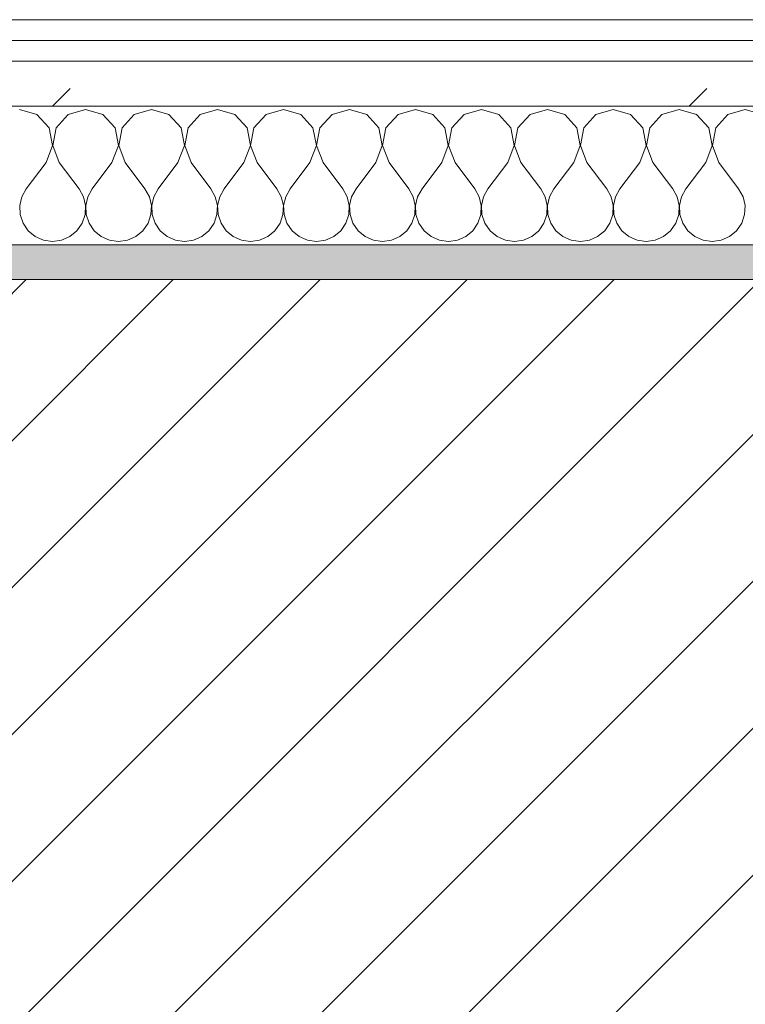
# Model space of a CAD drawing. Header units: millimetres. Extents: x -40968 to 77376, y -17881 to 4746.
# Tile 40 of 180: x -21019 to -20810, y -1413 to -1129. Entities that reach past the tile are written whole.
import ezdxf

# ---------------------------------------------------------------- set-up
doc = ezdxf.new("R2010")
doc.units = ezdxf.units.MM
doc.header["$MEASUREMENT"] = 0
doc.linetypes.add('Wipeout_Contour', pattern=[1000, 0, -1000])
doc.layers.add('12_FAÇ_Façana', color=7, linetype='Continuous')
doc.layers.add('Nuevo_08_E_Envans secs', color=7, linetype='Continuous')
for name, color, linetype, lineweight, true_color in [('12_FAÇ_Façana_Pluma_Nº__176', 7, 'Continuous', 15, 0x93a0c6), ('Nuevo_08_E_Envans secs_Pluma_Nº__102', 7, 'Continuous', 5, 0xcccccc), ('Nuevo_08_E_Envans secs_Pluma_Nº__171', 171, 'Continuous', 13, 0xaaaaff), ('Nuevo_08_E_Envans secs_Pluma_Nº__177', 7, 'Continuous', 15, 0xf7e046)]:
    doc.layers.add(name, color=color, linetype=linetype, lineweight=lineweight, true_color=true_color)
for name, color, linetype, lineweight in [('12_FAÇ_Façana_Pluma_Nº__2', 8, 'Continuous', 5), ('12_FAÇ_Façana_Pluma_Nº__7', 7, 'Continuous', 5), ('Nuevo_08_E_Envans secs_Pluma_Nº__1', 7, 'Continuous', 5)]:
    doc.layers.add(name, color=color, linetype=linetype, lineweight=lineweight)
pattern_1 = [(45, (0, 0), (-183.8478, 183.8478), [195, -65]), (45, (7e-14, 183.85), (-183.8478, 183.8478), [195, -65])]

# ---------------------------------------------------------------- blocks, each defined once
blk = doc.blocks.new('Muro_14_5', base_point=(-24166.43, -1193.98))
at = {"layer": '12_FAÇ_Façana_Pluma_Nº__176', "linetype": 'Continuous', "lineweight": 0, "true_color": 0x495063}
blk.add_hatch(color=251, dxfattribs=at).paths.add_polyline_path([(-21518.13, -1193.97), (-21518.13, -1203.98), (-20233.93, -1203.98), (-20233.93, -1193.98)])
at = {"layer": '12_FAÇ_Façana_Pluma_Nº__2', "linetype": 'Continuous', "lineweight": 5}
h = blk.add_hatch(dxfattribs=at)
h.set_pattern_fill('Ceramic_0005', color=8, style=0, pattern_type=2)
h.set_pattern_definition([(45, (0, 0), (-21.213203, 21.213203), [])])
h.paths.add_polyline_path([(-21518.13, -1418.98), (-20233.93, -1418.98), (-20233.93, -1203.98), (-21518.13, -1203.98)])
at = {"layer": '12_FAÇ_Façana_Pluma_Nº__7', "color": 7, "linetype": 'Continuous', "lineweight": 5}
blk.add_line((-20233.93, -1203.98), (-21518.13, -1203.98), dxfattribs=at)
at = {"layer": '12_FAÇ_Façana_Pluma_Nº__7', "color": 7, "linetype": 'Continuous', "lineweight": 5, "flags": 128}
blk.add_lwpolyline([(-20233.93, -1193.98), (-21518.13, -1193.98)], dxfattribs=at)
blk = doc.blocks.new('*X229')
at = {"layer": 'Nuevo_08_E_Envans secs_Pluma_Nº__102', "color": 254, "linetype": 'Continuous', "lineweight": 5, "true_color": 0xcccccc}
for p, q in [((-21014.04, -1156.35), (-21019.05, -1154.93)), ((-21010.53, -1160.19), (-21014.04, -1156.35)), ((-21005.01, -1156.35), (-21008.52, -1160.19)), ((-21000, -1154.93), (-21005.01, -1156.35)), ((-20994.99, -1156.35), (-21000, -1154.93)), ((-20991.48, -1160.19), (-20994.99, -1156.35)), ((-20985.96, -1156.35), (-20989.47, -1160.19)), ((-20980.95, -1154.93), (-20985.96, -1156.35)), ((-20975.95, -1156.35), (-20980.95, -1154.93)), ((-20972.43, -1160.19), (-20975.95, -1156.35)), ((-20966.91, -1156.35), (-20970.42, -1160.19)), ((-20961.9, -1154.93), (-20966.91, -1156.35)), ((-20956.9, -1156.35), (-20961.9, -1154.93)), ((-20953.39, -1160.19), (-20956.9, -1156.35)), ((-20947.86, -1156.35), (-20951.38, -1160.19)), ((-20942.86, -1154.93), (-20947.86, -1156.35)), ((-20937.85, -1156.35), (-20942.86, -1154.93)), ((-20934.34, -1160.19), (-20937.85, -1156.35)), ((-20928.82, -1156.35), (-20932.33, -1160.19)), ((-20923.81, -1154.93), (-20928.82, -1156.35)), ((-20918.8, -1156.35), (-20923.81, -1154.93)), ((-20915.29, -1160.19), (-20918.8, -1156.35)), ((-20909.77, -1156.35), (-20913.28, -1160.19)), ((-20904.76, -1154.93), (-20909.77, -1156.35)), ((-20899.75, -1156.35), (-20904.76, -1154.93)), ((-20896.24, -1160.19), (-20899.75, -1156.35)), ((-20890.72, -1156.35), (-20894.23, -1160.19)), ((-20885.71, -1154.93), (-20890.72, -1156.35)), ((-20880.71, -1156.35), (-20885.71, -1154.93)), ((-20877.2, -1160.19), (-20880.71, -1156.35)), ((-20871.67, -1156.35), (-20875.19, -1160.19)), ((-20866.67, -1154.93), (-20871.67, -1156.35)), ((-20861.66, -1156.35), (-20866.67, -1154.93)), ((-20858.15, -1160.19), (-20861.66, -1156.35)), ((-20852.63, -1156.35), (-20856.14, -1160.19)), ((-20847.62, -1154.93), (-20852.63, -1156.35)), ((-20842.61, -1156.35), (-20847.62, -1154.93)), ((-20839.1, -1160.19), (-20842.61, -1156.35)), ((-20833.58, -1156.35), (-20837.09, -1160.19)), ((-20828.57, -1154.93), (-20833.58, -1156.35)), ((-20823.56, -1156.35), (-20828.57, -1154.93)), ((-20820.05, -1160.19), (-20823.56, -1156.35)), ((-20814.53, -1156.35), (-20818.04, -1160.19)), ((-20809.52, -1154.93), (-20814.53, -1156.35)), ((-20804.52, -1156.35), (-20809.52, -1154.93)), ((-21009.56, -1165.31), (-21010.53, -1160.19)), ((-21008.52, -1160.19), (-21009.49, -1165.31)), ((-20990.51, -1165.31), (-20991.48, -1160.19)), ((-20989.47, -1160.19), (-20990.44, -1165.31)), ((-20971.47, -1165.31), (-20972.43, -1160.19)), ((-20970.42, -1160.19), (-20971.39, -1165.31)), ((-20952.42, -1165.31), (-20953.39, -1160.19)), ((-20951.38, -1160.19), (-20952.34, -1165.31)), ((-20933.37, -1165.31), (-20934.34, -1160.19)), ((-20932.33, -1160.19), (-20933.29, -1165.31)), ((-20914.32, -1165.31), (-20915.29, -1160.19)), ((-20913.28, -1160.19), (-20914.25, -1165.31)), ((-20895.28, -1165.31), (-20896.24, -1160.19)), ((-20894.23, -1160.19), (-20895.2, -1165.31)), ((-20876.23, -1165.31), (-20877.2, -1160.19)), ((-20875.19, -1160.19), (-20876.15, -1165.31)), ((-20857.18, -1165.31), (-20858.15, -1160.19)), ((-20856.14, -1160.19), (-20857.1, -1165.31)), ((-20838.13, -1165.31), (-20839.1, -1160.19)), ((-20837.09, -1160.19), (-20838.06, -1165.31)), ((-20819.09, -1165.31), (-20820.05, -1160.19)), ((-20818.04, -1160.19), (-20819.01, -1165.31)), ((-21011.43, -1170.17), (-21009.56, -1165.31)), ((-21009.49, -1165.31), (-21007.62, -1170.17)), ((-20992.38, -1170.17), (-20990.51, -1165.31)), ((-20990.44, -1165.31), (-20988.57, -1170.17)), ((-20973.33, -1170.17), (-20971.47, -1165.31)), ((-20971.39, -1165.31), (-20969.52, -1170.17)), ((-20954.29, -1170.17), (-20952.42, -1165.31)), ((-20952.34, -1165.31), (-20950.48, -1170.17)), ((-20935.24, -1170.17), (-20933.37, -1165.31)), ((-20933.29, -1165.31), (-20931.43, -1170.17)), ((-20916.19, -1170.17), (-20914.32, -1165.31)), ((-20914.25, -1165.31), (-20912.38, -1170.17)), ((-20897.14, -1170.17), (-20895.28, -1165.31)), ((-20895.2, -1165.31), (-20893.33, -1170.17)), ((-20878.1, -1170.17), (-20876.23, -1165.31)), ((-20876.15, -1165.31), (-20874.29, -1170.17)), ((-20859.05, -1170.17), (-20857.18, -1165.31)), ((-20857.1, -1165.31), (-20855.24, -1170.17)), ((-20840, -1170.17), (-20838.13, -1165.31)), ((-20838.06, -1165.31), (-20836.19, -1170.17)), ((-20820.95, -1170.17), (-20819.09, -1165.31)), ((-20819.01, -1165.31), (-20817.14, -1170.17)), ((-21011.43, -1170.17), (-21017.14, -1177.79)), ((-21007.62, -1170.17), (-21001.9, -1177.79)), ((-20992.38, -1170.17), (-20998.1, -1177.79)), ((-20988.57, -1170.17), (-20982.86, -1177.79)), ((-20973.33, -1170.17), (-20979.05, -1177.79)), ((-20969.52, -1170.17), (-20963.81, -1177.79)), ((-20954.29, -1170.17), (-20960, -1177.79)), ((-20950.48, -1170.17), (-20944.76, -1177.79)), ((-20935.24, -1170.17), (-20940.95, -1177.79)), ((-20931.43, -1170.17), (-20925.71, -1177.79)), ((-20916.19, -1170.17), (-20921.9, -1177.79)), ((-20912.38, -1170.17), (-20906.67, -1177.79)), ((-20897.14, -1170.17), (-20902.86, -1177.79)), ((-20893.33, -1170.17), (-20887.62, -1177.79)), ((-20878.1, -1170.17), (-20883.81, -1177.79)), ((-20874.29, -1170.17), (-20868.57, -1177.79)), ((-20859.05, -1170.17), (-20864.76, -1177.79)), ((-20855.24, -1170.17), (-20849.52, -1177.79)), ((-20840, -1170.17), (-20845.71, -1177.79)), ((-20836.19, -1170.17), (-20830.48, -1177.79)), ((-20820.95, -1170.17), (-20826.67, -1177.79)), ((-20817.14, -1170.17), (-20811.43, -1177.79)), ((-21017.14, -1177.79), (-21018.41, -1180.08)), ((-21000.63, -1180.08), (-21001.9, -1177.79)), ((-20998.1, -1177.79), (-20999.37, -1180.08)), ((-20981.59, -1180.08), (-20982.86, -1177.79)), ((-20979.05, -1177.79), (-20980.32, -1180.08)), ((-20962.54, -1180.08), (-20963.81, -1177.79)), ((-20960, -1177.79), (-20961.27, -1180.08)), ((-20943.49, -1180.08), (-20944.76, -1177.79)), ((-20940.95, -1177.79), (-20942.22, -1180.08)), ((-20924.44, -1180.08), (-20925.71, -1177.79)), ((-20921.9, -1177.79), (-20923.18, -1180.08)), ((-20905.4, -1180.08), (-20906.67, -1177.79)), ((-20902.86, -1177.79), (-20904.13, -1180.08)), ((-20886.35, -1180.08), (-20887.62, -1177.79)), ((-20883.81, -1177.79), (-20885.08, -1180.08)), ((-20867.3, -1180.08), (-20868.57, -1177.79)), ((-20864.76, -1177.79), (-20866.03, -1180.08)), ((-20848.25, -1180.08), (-20849.52, -1177.79)), ((-20845.71, -1177.79), (-20846.99, -1180.08)), ((-20829.2, -1180.08), (-20830.48, -1177.79)), ((-20826.67, -1177.79), (-20827.94, -1180.08)), ((-20810.16, -1180.08), (-20811.43, -1177.79)), ((-21018.41, -1180.08), (-21019.01, -1182.64)), ((-21019.01, -1182.64), (-21018.88, -1185.27)), ((-21000.04, -1182.64), (-21000.63, -1180.08)), ((-21000.17, -1185.27), (-21000.04, -1182.64)), ((-20999.37, -1180.08), (-20999.96, -1182.64)), ((-20999.96, -1182.64), (-20999.83, -1185.27)), ((-20980.99, -1182.64), (-20981.59, -1180.08)), ((-20981.12, -1185.27), (-20980.99, -1182.64)), ((-20980.32, -1180.08), (-20980.91, -1182.64)), ((-20980.91, -1182.64), (-20980.79, -1185.27)), ((-20961.94, -1182.64), (-20962.54, -1180.08)), ((-20962.07, -1185.27), (-20961.94, -1182.64)), ((-20961.27, -1180.08), (-20961.87, -1182.64)), ((-20961.87, -1182.64), (-20961.74, -1185.27)), ((-20942.9, -1182.64), (-20943.49, -1180.08)), ((-20943.02, -1185.27), (-20942.9, -1182.64)), ((-20942.22, -1180.08), (-20942.82, -1182.64)), ((-20942.82, -1182.64), (-20942.69, -1185.27)), ((-20923.85, -1182.64), (-20924.44, -1180.08)), ((-20923.98, -1185.27), (-20923.85, -1182.64)), ((-20923.18, -1180.08), (-20923.77, -1182.64)), ((-20923.77, -1182.64), (-20923.64, -1185.27)), ((-20904.8, -1182.64), (-20905.4, -1180.08)), ((-20904.93, -1185.27), (-20904.8, -1182.64)), ((-20904.13, -1180.08), (-20904.72, -1182.64)), ((-20904.72, -1182.64), (-20904.6, -1185.27)), ((-20885.75, -1182.64), (-20886.35, -1180.08)), ((-20885.88, -1185.27), (-20885.75, -1182.64)), ((-20885.08, -1180.08), (-20885.68, -1182.64)), ((-20885.68, -1182.64), (-20885.55, -1185.27)), ((-20866.71, -1182.64), (-20867.3, -1180.08)), ((-20866.83, -1185.27), (-20866.71, -1182.64)), ((-20866.03, -1180.08), (-20866.63, -1182.64)), ((-20866.63, -1182.64), (-20866.5, -1185.27)), ((-20847.66, -1182.64), (-20848.25, -1180.08)), ((-20847.78, -1185.27), (-20847.66, -1182.64)), ((-20846.99, -1180.08), (-20847.58, -1182.64)), ((-20847.58, -1182.64), (-20847.45, -1185.27)), ((-20828.61, -1182.64), (-20829.2, -1180.08)), ((-20828.74, -1185.27), (-20828.61, -1182.64)), ((-20827.94, -1180.08), (-20828.53, -1182.64)), ((-20828.53, -1182.64), (-20828.41, -1185.27)), ((-20809.56, -1182.64), (-20810.16, -1180.08)), ((-20809.69, -1185.27), (-20809.56, -1182.64)), ((-21018.88, -1185.27), (-21018.04, -1187.76)), ((-21001.01, -1187.76), (-21000.17, -1185.27)), ((-20999.83, -1185.27), (-20998.99, -1187.76)), ((-20981.96, -1187.76), (-20981.12, -1185.27)), ((-20980.79, -1185.27), (-20979.95, -1187.76)), ((-20962.91, -1187.76), (-20962.07, -1185.27)), ((-20961.74, -1185.27), (-20960.9, -1187.76)), ((-20943.86, -1187.76), (-20943.02, -1185.27)), ((-20942.69, -1185.27), (-20941.85, -1187.76)), ((-20924.81, -1187.76), (-20923.98, -1185.27)), ((-20923.64, -1185.27), (-20922.8, -1187.76)), ((-20905.77, -1187.76), (-20904.93, -1185.27)), ((-20904.6, -1185.27), (-20903.76, -1187.76)), ((-20886.72, -1187.76), (-20885.88, -1185.27)), ((-20885.55, -1185.27), (-20884.71, -1187.76)), ((-20867.67, -1187.76), (-20866.83, -1185.27)), ((-20866.5, -1185.27), (-20865.66, -1187.76)), ((-20848.62, -1187.76), (-20847.78, -1185.27)), ((-20847.45, -1185.27), (-20846.61, -1187.76)), ((-20829.58, -1187.76), (-20828.74, -1185.27)), ((-20828.41, -1185.27), (-20827.57, -1187.76)), ((-20810.53, -1187.76), (-20809.69, -1185.27)), ((-21018.04, -1187.76), (-21016.55, -1189.92)), ((-21002.49, -1189.92), (-21001.01, -1187.76)), ((-20998.99, -1187.76), (-20997.51, -1189.92)), ((-20983.45, -1189.92), (-20981.96, -1187.76)), ((-20979.95, -1187.76), (-20978.46, -1189.92)), ((-20964.4, -1189.92), (-20962.91, -1187.76)), ((-20960.9, -1187.76), (-20959.41, -1189.92)), ((-20945.35, -1189.92), (-20943.86, -1187.76)), ((-20941.85, -1187.76), (-20940.36, -1189.92)), ((-20926.3, -1189.92), (-20924.81, -1187.76)), ((-20922.8, -1187.76), (-20921.32, -1189.92)), ((-20907.26, -1189.92), (-20905.77, -1187.76)), ((-20903.76, -1187.76), (-20902.27, -1189.92)), ((-20888.21, -1189.92), (-20886.72, -1187.76)), ((-20884.71, -1187.76), (-20883.22, -1189.92)), ((-20869.16, -1189.92), (-20867.67, -1187.76)), ((-20865.66, -1187.76), (-20864.17, -1189.92)), ((-20850.11, -1189.92), (-20848.62, -1187.76)), ((-20846.61, -1187.76), (-20845.13, -1189.92)), ((-20831.06, -1189.92), (-20829.58, -1187.76)), ((-20827.57, -1187.76), (-20826.08, -1189.92)), ((-20812.02, -1189.92), (-20810.53, -1187.76)), ((-21016.55, -1189.92), (-21014.53, -1191.6)), ((-21004.52, -1191.6), (-21002.49, -1189.92)), ((-20997.51, -1189.92), (-20995.48, -1191.6)), ((-20985.47, -1191.6), (-20983.45, -1189.92)), ((-20978.46, -1189.92), (-20976.44, -1191.6)), ((-20966.42, -1191.6), (-20964.4, -1189.92)), ((-20959.41, -1189.92), (-20957.39, -1191.6)), ((-20947.37, -1191.6), (-20945.35, -1189.92)), ((-20940.36, -1189.92), (-20938.34, -1191.6)), ((-20928.33, -1191.6), (-20926.3, -1189.92)), ((-20921.32, -1189.92), (-20919.29, -1191.6)), ((-20909.28, -1191.6), (-20907.26, -1189.92)), ((-20902.27, -1189.92), (-20900.25, -1191.6)), ((-20890.23, -1191.6), (-20888.21, -1189.92)), ((-20883.22, -1189.92), (-20881.2, -1191.6)), ((-20871.18, -1191.6), (-20869.16, -1189.92)), ((-20864.17, -1189.92), (-20862.15, -1191.6)), ((-20852.14, -1191.6), (-20850.11, -1189.92)), ((-20845.13, -1189.92), (-20843.1, -1191.6)), ((-20833.09, -1191.6), (-20831.06, -1189.92)), ((-20826.08, -1189.92), (-20824.05, -1191.6)), ((-20814.04, -1191.6), (-20812.02, -1189.92)), ((-21014.53, -1191.6), (-21012.13, -1192.66)), ((-21012.13, -1192.66), (-21009.52, -1193.02)), ((-21009.52, -1193.02), (-21006.92, -1192.66)), ((-21006.92, -1192.66), (-21004.52, -1191.6)), ((-20995.48, -1191.6), (-20993.08, -1192.66)), ((-20993.08, -1192.66), (-20990.48, -1193.02)), ((-20990.48, -1193.02), (-20987.87, -1192.66)), ((-20987.87, -1192.66), (-20985.47, -1191.6)), ((-20976.44, -1191.6), (-20974.03, -1192.66)), ((-20974.03, -1192.66), (-20971.43, -1193.02)), ((-20971.43, -1193.02), (-20968.83, -1192.66)), ((-20968.83, -1192.66), (-20966.42, -1191.6)), ((-20957.39, -1191.6), (-20954.98, -1192.66)), ((-20954.98, -1192.66), (-20952.38, -1193.02)), ((-20952.38, -1193.02), (-20949.78, -1192.66)), ((-20949.78, -1192.66), (-20947.37, -1191.6)), ((-20938.34, -1191.6), (-20935.94, -1192.66)), ((-20935.94, -1192.66), (-20933.33, -1193.02)), ((-20933.33, -1193.02), (-20930.73, -1192.66)), ((-20930.73, -1192.66), (-20928.33, -1191.6)), ((-20919.29, -1191.6), (-20916.89, -1192.66)), ((-20916.89, -1192.66), (-20914.29, -1193.02)), ((-20914.29, -1193.02), (-20911.68, -1192.66)), ((-20911.68, -1192.66), (-20909.28, -1191.6)), ((-20900.25, -1191.6), (-20897.84, -1192.66)), ((-20897.84, -1192.66), (-20895.24, -1193.02)), ((-20895.24, -1193.02), (-20892.64, -1192.66)), ((-20892.64, -1192.66), (-20890.23, -1191.6)), ((-20881.2, -1191.6), (-20878.79, -1192.66)), ((-20878.79, -1192.66), (-20876.19, -1193.02)), ((-20876.19, -1193.02), (-20873.59, -1192.66)), ((-20873.59, -1192.66), (-20871.18, -1191.6)), ((-20862.15, -1191.6), (-20859.75, -1192.66)), ((-20859.75, -1192.66), (-20857.14, -1193.02)), ((-20857.14, -1193.02), (-20854.54, -1192.66)), ((-20854.54, -1192.66), (-20852.14, -1191.6)), ((-20843.1, -1191.6), (-20840.7, -1192.66)), ((-20840.7, -1192.66), (-20838.1, -1193.02)), ((-20838.1, -1193.02), (-20835.49, -1192.66)), ((-20835.49, -1192.66), (-20833.09, -1191.6)), ((-20824.05, -1191.6), (-20821.65, -1192.66)), ((-20821.65, -1192.66), (-20819.05, -1193.02)), ((-20819.05, -1193.02), (-20816.45, -1192.66)), ((-20816.45, -1192.66), (-20814.04, -1191.6))]:
    blk.add_line(p, q, dxfattribs=at)
blk = doc.blocks.new('Muro_90_5', base_point=(-20233.93, -1193.98))
at = {"layer": 'Nuevo_08_E_Envans secs_Pluma_Nº__1', "color": 7, "linetype": 'Continuous', "lineweight": 5, "flags": 128}
blk.add_lwpolyline([(-21518.13, -1193.98), (-20233.93, -1193.98)], dxfattribs=at)
at = {"color": 254, "linetype": 'Wipeout_Contour', "lineweight": 0, "ltscale": 86513.737601}
blk.add_wipeout([(-20233.93, -1128.98), (-22963.42, -1128.98), (-22963.42, -1134.98), (-20233.93, -1134.98)], dxfattribs=at).dxf.layer = 'Nuevo_08_E_Envans secs'
at = {"color": 254, "linetype": 'Wipeout_Contour', "lineweight": 0, "ltscale": 86517.020667}
blk.add_wipeout([(-20233.93, -1140.98), (-22963.42, -1140.98), (-22963.42, -1153.98), (-20233.93, -1153.98)], dxfattribs=at).dxf.layer = 'Nuevo_08_E_Envans secs'
at = {"layer": 'Nuevo_08_E_Envans secs_Pluma_Nº__171', "linetype": 'Continuous', "lineweight": 13, "true_color": 0xaaaaff}
h = blk.add_hatch(dxfattribs=at)
h.set_pattern_fill('Panellat_HPL_0005', color=161, style=0, pattern_type=2)
h.set_pattern_definition(pattern_1)
h.paths.add_polyline_path([(-20233.93, -1128.98), (-22963.42, -1128.98), (-22963.42, -1134.98), (-20233.93, -1134.98)])
at = {"layer": 'Nuevo_08_E_Envans secs_Pluma_Nº__177', "linetype": 'Continuous', "lineweight": 15, "true_color": 0xf7e046}
h = blk.add_hatch(dxfattribs=at)
h.set_pattern_fill('Panellat_HPL_0005', color=53, style=0, pattern_type=2)
h.set_pattern_definition(pattern_1)
h.paths.add_polyline_path([(-20233.93, -1140.98), (-22963.42, -1140.98), (-22963.42, -1153.98), (-20233.93, -1153.98)])
at = {"layer": 'Nuevo_08_E_Envans secs_Pluma_Nº__1', "color": 7, "linetype": 'Continuous', "lineweight": 5}
for p, q in [((-20233.93, -1134.98), (-22963.42, -1134.98)), ((-20233.93, -1140.98), (-22963.42, -1140.98)), ((-20233.93, -1153.98), (-22963.42, -1153.98))]:
    blk.add_line(p, q, dxfattribs=at)
at = {"layer": 'Nuevo_08_E_Envans secs_Pluma_Nº__1', "color": 7, "linetype": 'Continuous', "lineweight": 5, "flags": 128}
blk.add_lwpolyline([(-20233.93, -1128.98), (-22963.42, -1128.98)], dxfattribs=at)
at = {"layer": 'Nuevo_08_E_Envans secs', "color": 7, "lineweight": 20}
blk.add_blockref('*X229', (0, 0), dxfattribs=at)
blk = doc.blocks.new('*X479')
at = {"layer": 'Nuevo_08_E_Envans secs_Pluma_Nº__102', "color": 254, "linetype": 'Continuous', "lineweight": 5, "true_color": 0xcccccc}
for p, q in [((-21014.04, -1156.35), (-21019.05, -1154.93)), ((-21010.53, -1160.19), (-21014.04, -1156.35)), ((-21005.01, -1156.35), (-21008.52, -1160.19)), ((-21000, -1154.93), (-21005.01, -1156.35)), ((-20994.99, -1156.35), (-21000, -1154.93)), ((-20991.48, -1160.19), (-20994.99, -1156.35)), ((-20985.96, -1156.35), (-20989.47, -1160.19)), ((-20980.95, -1154.93), (-20985.96, -1156.35)), ((-20975.95, -1156.35), (-20980.95, -1154.93)), ((-20972.43, -1160.19), (-20975.95, -1156.35)), ((-20966.91, -1156.35), (-20970.42, -1160.19)), ((-20961.9, -1154.93), (-20966.91, -1156.35)), ((-20956.9, -1156.35), (-20961.9, -1154.93)), ((-20953.39, -1160.19), (-20956.9, -1156.35)), ((-20947.86, -1156.35), (-20951.38, -1160.19)), ((-20942.86, -1154.93), (-20947.86, -1156.35)), ((-20937.85, -1156.35), (-20942.86, -1154.93)), ((-20934.34, -1160.19), (-20937.85, -1156.35)), ((-20928.82, -1156.35), (-20932.33, -1160.19)), ((-20923.81, -1154.93), (-20928.82, -1156.35)), ((-20918.8, -1156.35), (-20923.81, -1154.93)), ((-20915.29, -1160.19), (-20918.8, -1156.35)), ((-20909.77, -1156.35), (-20913.28, -1160.19)), ((-20904.76, -1154.93), (-20909.77, -1156.35)), ((-20899.75, -1156.35), (-20904.76, -1154.93)), ((-20896.24, -1160.19), (-20899.75, -1156.35)), ((-20890.72, -1156.35), (-20894.23, -1160.19)), ((-20885.71, -1154.93), (-20890.72, -1156.35)), ((-20880.71, -1156.35), (-20885.71, -1154.93)), ((-20877.2, -1160.19), (-20880.71, -1156.35)), ((-20871.67, -1156.35), (-20875.19, -1160.19)), ((-20866.67, -1154.93), (-20871.67, -1156.35)), ((-20861.66, -1156.35), (-20866.67, -1154.93)), ((-20858.15, -1160.19), (-20861.66, -1156.35)), ((-20852.63, -1156.35), (-20856.14, -1160.19)), ((-20847.62, -1154.93), (-20852.63, -1156.35)), ((-20842.61, -1156.35), (-20847.62, -1154.93)), ((-20839.1, -1160.19), (-20842.61, -1156.35)), ((-20833.58, -1156.35), (-20837.09, -1160.19)), ((-20828.57, -1154.93), (-20833.58, -1156.35)), ((-20823.56, -1156.35), (-20828.57, -1154.93)), ((-20820.05, -1160.19), (-20823.56, -1156.35)), ((-20814.53, -1156.35), (-20818.04, -1160.19)), ((-20809.52, -1154.93), (-20814.53, -1156.35)), ((-20804.52, -1156.35), (-20809.52, -1154.93)), ((-21009.56, -1165.31), (-21010.53, -1160.19)), ((-21008.52, -1160.19), (-21009.49, -1165.31)), ((-20990.51, -1165.31), (-20991.48, -1160.19)), ((-20989.47, -1160.19), (-20990.44, -1165.31)), ((-20971.47, -1165.31), (-20972.43, -1160.19)), ((-20970.42, -1160.19), (-20971.39, -1165.31)), ((-20952.42, -1165.31), (-20953.39, -1160.19)), ((-20951.38, -1160.19), (-20952.34, -1165.31)), ((-20933.37, -1165.31), (-20934.34, -1160.19)), ((-20932.33, -1160.19), (-20933.29, -1165.31)), ((-20914.32, -1165.31), (-20915.29, -1160.19)), ((-20913.28, -1160.19), (-20914.25, -1165.31)), ((-20895.28, -1165.31), (-20896.24, -1160.19)), ((-20894.23, -1160.19), (-20895.2, -1165.31)), ((-20876.23, -1165.31), (-20877.2, -1160.19)), ((-20875.19, -1160.19), (-20876.15, -1165.31)), ((-20857.18, -1165.31), (-20858.15, -1160.19)), ((-20856.14, -1160.19), (-20857.1, -1165.31)), ((-20838.13, -1165.31), (-20839.1, -1160.19)), ((-20837.09, -1160.19), (-20838.06, -1165.31)), ((-20819.09, -1165.31), (-20820.05, -1160.19)), ((-20818.04, -1160.19), (-20819.01, -1165.31)), ((-21011.43, -1170.17), (-21009.56, -1165.31)), ((-21009.49, -1165.31), (-21007.62, -1170.17)), ((-20992.38, -1170.17), (-20990.51, -1165.31)), ((-20990.44, -1165.31), (-20988.57, -1170.17)), ((-20973.33, -1170.17), (-20971.47, -1165.31)), ((-20971.39, -1165.31), (-20969.52, -1170.17)), ((-20954.29, -1170.17), (-20952.42, -1165.31)), ((-20952.34, -1165.31), (-20950.48, -1170.17)), ((-20935.24, -1170.17), (-20933.37, -1165.31)), ((-20933.29, -1165.31), (-20931.43, -1170.17)), ((-20916.19, -1170.17), (-20914.32, -1165.31)), ((-20914.25, -1165.31), (-20912.38, -1170.17)), ((-20897.14, -1170.17), (-20895.28, -1165.31)), ((-20895.2, -1165.31), (-20893.33, -1170.17)), ((-20878.1, -1170.17), (-20876.23, -1165.31)), ((-20876.15, -1165.31), (-20874.29, -1170.17)), ((-20859.05, -1170.17), (-20857.18, -1165.31)), ((-20857.1, -1165.31), (-20855.24, -1170.17)), ((-20840, -1170.17), (-20838.13, -1165.31)), ((-20838.06, -1165.31), (-20836.19, -1170.17)), ((-20820.95, -1170.17), (-20819.09, -1165.31)), ((-20819.01, -1165.31), (-20817.14, -1170.17)), ((-21011.43, -1170.17), (-21017.14, -1177.79)), ((-21007.62, -1170.17), (-21001.9, -1177.79)), ((-20992.38, -1170.17), (-20998.1, -1177.79)), ((-20988.57, -1170.17), (-20982.86, -1177.79)), ((-20973.33, -1170.17), (-20979.05, -1177.79)), ((-20969.52, -1170.17), (-20963.81, -1177.79)), ((-20954.29, -1170.17), (-20960, -1177.79)), ((-20950.48, -1170.17), (-20944.76, -1177.79)), ((-20935.24, -1170.17), (-20940.95, -1177.79)), ((-20931.43, -1170.17), (-20925.71, -1177.79)), ((-20916.19, -1170.17), (-20921.9, -1177.79)), ((-20912.38, -1170.17), (-20906.67, -1177.79)), ((-20897.14, -1170.17), (-20902.86, -1177.79)), ((-20893.33, -1170.17), (-20887.62, -1177.79)), ((-20878.1, -1170.17), (-20883.81, -1177.79)), ((-20874.29, -1170.17), (-20868.57, -1177.79)), ((-20859.05, -1170.17), (-20864.76, -1177.79)), ((-20855.24, -1170.17), (-20849.52, -1177.79)), ((-20840, -1170.17), (-20845.71, -1177.79)), ((-20836.19, -1170.17), (-20830.48, -1177.79)), ((-20820.95, -1170.17), (-20826.67, -1177.79)), ((-20817.14, -1170.17), (-20811.43, -1177.79)), ((-21017.14, -1177.79), (-21018.41, -1180.08)), ((-21000.63, -1180.08), (-21001.9, -1177.79)), ((-20998.1, -1177.79), (-20999.37, -1180.08)), ((-20981.59, -1180.08), (-20982.86, -1177.79)), ((-20979.05, -1177.79), (-20980.32, -1180.08)), ((-20962.54, -1180.08), (-20963.81, -1177.79)), ((-20960, -1177.79), (-20961.27, -1180.08)), ((-20943.49, -1180.08), (-20944.76, -1177.79)), ((-20940.95, -1177.79), (-20942.22, -1180.08)), ((-20924.44, -1180.08), (-20925.71, -1177.79)), ((-20921.9, -1177.79), (-20923.18, -1180.08)), ((-20905.4, -1180.08), (-20906.67, -1177.79)), ((-20902.86, -1177.79), (-20904.13, -1180.08)), ((-20886.35, -1180.08), (-20887.62, -1177.79)), ((-20883.81, -1177.79), (-20885.08, -1180.08)), ((-20867.3, -1180.08), (-20868.57, -1177.79)), ((-20864.76, -1177.79), (-20866.03, -1180.08)), ((-20848.25, -1180.08), (-20849.52, -1177.79)), ((-20845.71, -1177.79), (-20846.99, -1180.08)), ((-20829.2, -1180.08), (-20830.48, -1177.79)), ((-20826.67, -1177.79), (-20827.94, -1180.08)), ((-20810.16, -1180.08), (-20811.43, -1177.79)), ((-21018.41, -1180.08), (-21019.01, -1182.64)), ((-21019.01, -1182.64), (-21018.88, -1185.27)), ((-21000.04, -1182.64), (-21000.63, -1180.08)), ((-21000.17, -1185.27), (-21000.04, -1182.64)), ((-20999.37, -1180.08), (-20999.96, -1182.64)), ((-20999.96, -1182.64), (-20999.83, -1185.27)), ((-20980.99, -1182.64), (-20981.59, -1180.08)), ((-20981.12, -1185.27), (-20980.99, -1182.64)), ((-20980.32, -1180.08), (-20980.91, -1182.64)), ((-20980.91, -1182.64), (-20980.79, -1185.27)), ((-20961.94, -1182.64), (-20962.54, -1180.08)), ((-20962.07, -1185.27), (-20961.94, -1182.64)), ((-20961.27, -1180.08), (-20961.87, -1182.64)), ((-20961.87, -1182.64), (-20961.74, -1185.27)), ((-20942.9, -1182.64), (-20943.49, -1180.08)), ((-20943.02, -1185.27), (-20942.9, -1182.64)), ((-20942.22, -1180.08), (-20942.82, -1182.64)), ((-20942.82, -1182.64), (-20942.69, -1185.27)), ((-20923.85, -1182.64), (-20924.44, -1180.08)), ((-20923.98, -1185.27), (-20923.85, -1182.64)), ((-20923.18, -1180.08), (-20923.77, -1182.64)), ((-20923.77, -1182.64), (-20923.64, -1185.27)), ((-20904.8, -1182.64), (-20905.4, -1180.08)), ((-20904.93, -1185.27), (-20904.8, -1182.64)), ((-20904.13, -1180.08), (-20904.72, -1182.64)), ((-20904.72, -1182.64), (-20904.6, -1185.27)), ((-20885.75, -1182.64), (-20886.35, -1180.08)), ((-20885.88, -1185.27), (-20885.75, -1182.64)), ((-20885.08, -1180.08), (-20885.68, -1182.64)), ((-20885.68, -1182.64), (-20885.55, -1185.27)), ((-20866.71, -1182.64), (-20867.3, -1180.08)), ((-20866.83, -1185.27), (-20866.71, -1182.64)), ((-20866.03, -1180.08), (-20866.63, -1182.64)), ((-20866.63, -1182.64), (-20866.5, -1185.27)), ((-20847.66, -1182.64), (-20848.25, -1180.08)), ((-20847.78, -1185.27), (-20847.66, -1182.64)), ((-20846.99, -1180.08), (-20847.58, -1182.64)), ((-20847.58, -1182.64), (-20847.45, -1185.27)), ((-20828.61, -1182.64), (-20829.2, -1180.08)), ((-20828.74, -1185.27), (-20828.61, -1182.64)), ((-20827.94, -1180.08), (-20828.53, -1182.64)), ((-20828.53, -1182.64), (-20828.41, -1185.27)), ((-20809.56, -1182.64), (-20810.16, -1180.08)), ((-20809.69, -1185.27), (-20809.56, -1182.64)), ((-21018.88, -1185.27), (-21018.04, -1187.76)), ((-21001.01, -1187.76), (-21000.17, -1185.27)), ((-20999.83, -1185.27), (-20998.99, -1187.76)), ((-20981.96, -1187.76), (-20981.12, -1185.27)), ((-20980.79, -1185.27), (-20979.95, -1187.76)), ((-20962.91, -1187.76), (-20962.07, -1185.27)), ((-20961.74, -1185.27), (-20960.9, -1187.76)), ((-20943.86, -1187.76), (-20943.02, -1185.27)), ((-20942.69, -1185.27), (-20941.85, -1187.76)), ((-20924.81, -1187.76), (-20923.98, -1185.27)), ((-20923.64, -1185.27), (-20922.8, -1187.76)), ((-20905.77, -1187.76), (-20904.93, -1185.27)), ((-20904.6, -1185.27), (-20903.76, -1187.76)), ((-20886.72, -1187.76), (-20885.88, -1185.27)), ((-20885.55, -1185.27), (-20884.71, -1187.76)), ((-20867.67, -1187.76), (-20866.83, -1185.27)), ((-20866.5, -1185.27), (-20865.66, -1187.76)), ((-20848.62, -1187.76), (-20847.78, -1185.27)), ((-20847.45, -1185.27), (-20846.61, -1187.76)), ((-20829.58, -1187.76), (-20828.74, -1185.27)), ((-20828.41, -1185.27), (-20827.57, -1187.76)), ((-20810.53, -1187.76), (-20809.69, -1185.27)), ((-21018.04, -1187.76), (-21016.55, -1189.92)), ((-21002.49, -1189.92), (-21001.01, -1187.76)), ((-20998.99, -1187.76), (-20997.51, -1189.92)), ((-20983.45, -1189.92), (-20981.96, -1187.76)), ((-20979.95, -1187.76), (-20978.46, -1189.92)), ((-20964.4, -1189.92), (-20962.91, -1187.76)), ((-20960.9, -1187.76), (-20959.41, -1189.92)), ((-20945.35, -1189.92), (-20943.86, -1187.76)), ((-20941.85, -1187.76), (-20940.36, -1189.92)), ((-20926.3, -1189.92), (-20924.81, -1187.76)), ((-20922.8, -1187.76), (-20921.32, -1189.92)), ((-20907.26, -1189.92), (-20905.77, -1187.76)), ((-20903.76, -1187.76), (-20902.27, -1189.92)), ((-20888.21, -1189.92), (-20886.72, -1187.76)), ((-20884.71, -1187.76), (-20883.22, -1189.92)), ((-20869.16, -1189.92), (-20867.67, -1187.76)), ((-20865.66, -1187.76), (-20864.17, -1189.92)), ((-20850.11, -1189.92), (-20848.62, -1187.76)), ((-20846.61, -1187.76), (-20845.13, -1189.92)), ((-20831.06, -1189.92), (-20829.58, -1187.76)), ((-20827.57, -1187.76), (-20826.08, -1189.92)), ((-20812.02, -1189.92), (-20810.53, -1187.76)), ((-21016.55, -1189.92), (-21014.53, -1191.6)), ((-21004.52, -1191.6), (-21002.49, -1189.92)), ((-20997.51, -1189.92), (-20995.48, -1191.6)), ((-20985.47, -1191.6), (-20983.45, -1189.92)), ((-20978.46, -1189.92), (-20976.44, -1191.6)), ((-20966.42, -1191.6), (-20964.4, -1189.92)), ((-20959.41, -1189.92), (-20957.39, -1191.6)), ((-20947.37, -1191.6), (-20945.35, -1189.92)), ((-20940.36, -1189.92), (-20938.34, -1191.6)), ((-20928.33, -1191.6), (-20926.3, -1189.92)), ((-20921.32, -1189.92), (-20919.29, -1191.6)), ((-20909.28, -1191.6), (-20907.26, -1189.92)), ((-20902.27, -1189.92), (-20900.25, -1191.6)), ((-20890.23, -1191.6), (-20888.21, -1189.92)), ((-20883.22, -1189.92), (-20881.2, -1191.6)), ((-20871.18, -1191.6), (-20869.16, -1189.92)), ((-20864.17, -1189.92), (-20862.15, -1191.6)), ((-20852.14, -1191.6), (-20850.11, -1189.92)), ((-20845.13, -1189.92), (-20843.1, -1191.6)), ((-20833.09, -1191.6), (-20831.06, -1189.92)), ((-20826.08, -1189.92), (-20824.05, -1191.6)), ((-20814.04, -1191.6), (-20812.02, -1189.92)), ((-21014.53, -1191.6), (-21012.13, -1192.66)), ((-21012.13, -1192.66), (-21009.52, -1193.02)), ((-21009.52, -1193.02), (-21006.92, -1192.66)), ((-21006.92, -1192.66), (-21004.52, -1191.6)), ((-20995.48, -1191.6), (-20993.08, -1192.66)), ((-20993.08, -1192.66), (-20990.48, -1193.02)), ((-20990.48, -1193.02), (-20987.87, -1192.66)), ((-20987.87, -1192.66), (-20985.47, -1191.6)), ((-20976.44, -1191.6), (-20974.03, -1192.66)), ((-20974.03, -1192.66), (-20971.43, -1193.02)), ((-20971.43, -1193.02), (-20968.83, -1192.66)), ((-20968.83, -1192.66), (-20966.42, -1191.6)), ((-20957.39, -1191.6), (-20954.98, -1192.66)), ((-20954.98, -1192.66), (-20952.38, -1193.02)), ((-20952.38, -1193.02), (-20949.78, -1192.66)), ((-20949.78, -1192.66), (-20947.37, -1191.6)), ((-20938.34, -1191.6), (-20935.94, -1192.66)), ((-20935.94, -1192.66), (-20933.33, -1193.02)), ((-20933.33, -1193.02), (-20930.73, -1192.66)), ((-20930.73, -1192.66), (-20928.33, -1191.6)), ((-20919.29, -1191.6), (-20916.89, -1192.66)), ((-20916.89, -1192.66), (-20914.29, -1193.02)), ((-20914.29, -1193.02), (-20911.68, -1192.66)), ((-20911.68, -1192.66), (-20909.28, -1191.6)), ((-20900.25, -1191.6), (-20897.84, -1192.66)), ((-20897.84, -1192.66), (-20895.24, -1193.02)), ((-20895.24, -1193.02), (-20892.64, -1192.66)), ((-20892.64, -1192.66), (-20890.23, -1191.6)), ((-20881.2, -1191.6), (-20878.79, -1192.66)), ((-20878.79, -1192.66), (-20876.19, -1193.02)), ((-20876.19, -1193.02), (-20873.59, -1192.66)), ((-20873.59, -1192.66), (-20871.18, -1191.6)), ((-20862.15, -1191.6), (-20859.75, -1192.66)), ((-20859.75, -1192.66), (-20857.14, -1193.02)), ((-20857.14, -1193.02), (-20854.54, -1192.66)), ((-20854.54, -1192.66), (-20852.14, -1191.6)), ((-20843.1, -1191.6), (-20840.7, -1192.66)), ((-20840.7, -1192.66), (-20838.1, -1193.02)), ((-20838.1, -1193.02), (-20835.49, -1192.66)), ((-20835.49, -1192.66), (-20833.09, -1191.6)), ((-20824.05, -1191.6), (-20821.65, -1192.66)), ((-20821.65, -1192.66), (-20819.05, -1193.02)), ((-20819.05, -1193.02), (-20816.45, -1192.66)), ((-20816.45, -1192.66), (-20814.04, -1191.6))]:
    blk.add_line(p, q, dxfattribs=at)
blk = doc.blocks.new('Muro_148_5', base_point=(-24166.43, -1128.98))
at = {"layer": 'Nuevo_08_E_Envans secs_Pluma_Nº__1', "color": 7, "linetype": 'Continuous', "lineweight": 5, "flags": 128}
blk.add_lwpolyline([(-21518.13, -1193.98), (-20233.93, -1193.98)], dxfattribs=at)
at = {"color": 254, "linetype": 'Wipeout_Contour', "lineweight": 0, "ltscale": 86513.737601}
blk.add_wipeout([(-22963.42, -1134.98), (-20233.93, -1134.98), (-20233.93, -1128.98), (-22963.42, -1128.98)], dxfattribs=at).dxf.layer = 'Nuevo_08_E_Envans secs'
at = {"color": 254, "linetype": 'Wipeout_Contour', "lineweight": 0, "ltscale": 86540.990748}
blk.add_wipeout([(-22975.42, -1153.98), (-20233.93, -1153.98), (-20233.93, -1140.98), (-22975.42, -1140.98)], dxfattribs=at).dxf.layer = 'Nuevo_08_E_Envans secs'
at = {"layer": 'Nuevo_08_E_Envans secs_Pluma_Nº__171', "linetype": 'Continuous', "lineweight": 13, "true_color": 0xaaaaff}
h = blk.add_hatch(dxfattribs=at)
h.set_pattern_fill('Panellat_HPL_0005', color=161, style=0, pattern_type=2)
h.set_pattern_definition(pattern_1)
h.paths.add_polyline_path([(-22963.42, -1134.98), (-20233.93, -1134.98), (-20233.93, -1128.98), (-22963.42, -1128.98)])
at = {"layer": 'Nuevo_08_E_Envans secs_Pluma_Nº__177', "linetype": 'Continuous', "lineweight": 15, "true_color": 0xf7e046}
h = blk.add_hatch(dxfattribs=at)
h.set_pattern_fill('Panellat_HPL_0005', color=53, style=0, pattern_type=2)
h.set_pattern_definition(pattern_1)
h.paths.add_polyline_path([(-22975.42, -1153.98), (-20233.93, -1153.98), (-20233.93, -1140.98), (-22975.42, -1140.98)])
at = {"layer": 'Nuevo_08_E_Envans secs_Pluma_Nº__1', "color": 7, "linetype": 'Continuous', "lineweight": 5}
for p, q in [((-20233.93, -1134.98), (-22969.42, -1134.98)), ((-20233.93, -1140.98), (-22975.42, -1140.98)), ((-20233.93, -1153.98), (-22988.42, -1153.98))]:
    blk.add_line(p, q, dxfattribs=at)
at = {"layer": 'Nuevo_08_E_Envans secs_Pluma_Nº__1', "color": 7, "linetype": 'Continuous', "lineweight": 5, "flags": 128}
blk.add_lwpolyline([(-20233.93, -1128.98), (-22963.42, -1128.98)], dxfattribs=at)
at = {"layer": 'Nuevo_08_E_Envans secs', "color": 7, "lineweight": 20}
blk.add_blockref('*X479', (0, 0), dxfattribs=at)

msp = doc.modelspace()

# ---------------------------------------------------------------- block references
at = {"layer": '12_FAÇ_Façana', "color": 7, "lineweight": 20}
msp.add_blockref('Muro_14_5', (-24166.43, -1193.98), dxfattribs=at)

# ---------------------------------------------------------------- next in the draw order: block references
at = {"layer": 'Nuevo_08_E_Envans secs', "color": 7, "lineweight": 20}
msp.add_blockref('Muro_90_5', (-20233.93, -1193.98), dxfattribs=at)

# ---------------------------------------------------------------- next in the draw order: block references
msp.add_blockref('Muro_148_5', (-24166.43, -1128.98), dxfattribs=at)

doc.saveas('drawing.dxf')
